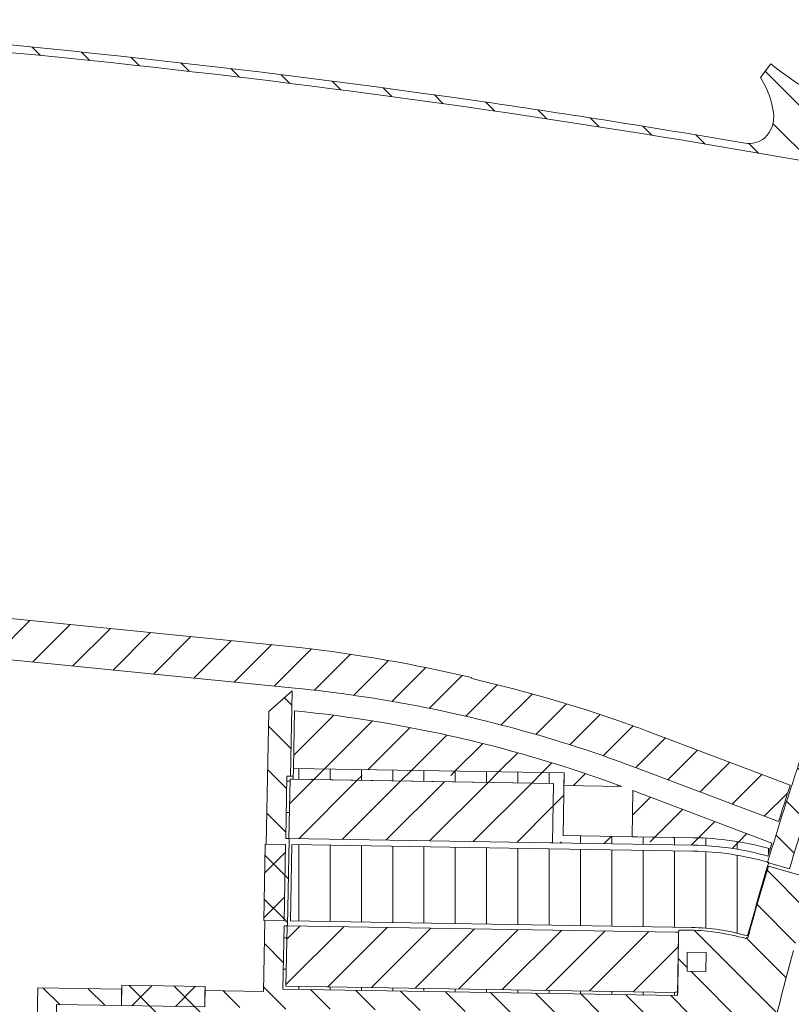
# Model space of a CAD drawing. Header units: metres. Extents: x 167411 to 168816, y 461777 to 462985.
# Tile 240 of 256: x 167483 to 167544, y 462840 to 462918. Entities that reach past the tile are written whole.
import ezdxf

# ---------------------------------------------------------------- set-up
doc = ezdxf.new("R2010")
doc.units = ezdxf.units.M
doc.header["$LTSCALE"] = 0.5
for name, color, linetype, lineweight, true_color in [('Noord-N-WE-GW-AANVULLEN-bomengranulaat TTE-tegel', 7, 'Continuous', 18, 0xff3f01), ('Noord-N-WE-GW-AANVULLEN-menggranulaat', 7, 'Continuous', 18, 0x01ff7f), ('Noord-N-WE-GW-AANVULLEN-menggranulaat uitvullen', 7, 'Continuous', 18, 0xff7f01), ('Noord-N-WE-GW-AANVULLEN-teelgrond haag', 7, 'Continuous', 18, 0x00ff01), ('Noord-N-WE-GW-AANVULLEN-vrijgekomen grond', 7, 'Continuous', 18, 0x7fff01), ('Noord-N-WE-GW-AANVULLEN-vrijgekomen grond (uitvullen)', 7, 'Continuous', 18, 0x0100ff), ('Noord-N-WE-GW-AANVULLEN-zand', 7, 'Continuous', 18, 0x01bfff), ('Noord-N-WE-GW-AANVULLEN-zand uitvullen', 7, 'Continuous', 18, 0x3fff01), ('Noord-N-WE-GW-ONTGRAVEN-grond-haag', 7, 'Continuous', 18, 0x01ffff)]:
    doc.layers.add(name, color=color, linetype=linetype, lineweight=lineweight, true_color=true_color)
pattern_1 = [(45, (0, 0), (-1.767766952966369, 1.767766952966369), [])]
pattern_2 = [(90, (0, 0), (-2.5, 0), [])]
pattern_3 = [(45, (0, 0), (-1.767766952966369, 1.767766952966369), []), (135, (0, 0), (-1.767766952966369, -1.767766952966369), [])]
pattern_4 = [(90, (0, 0), (-2.5, 0), []), (180, (0, 0), (-2.220446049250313e-16, -2.5), [])]
pattern_5 = [(135, (0, 0), (-1.767766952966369, -1.767766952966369), [])]

msp = doc.modelspace()

# ---------------------------------------------------------------- hatches: boundary and pattern name
at = {"layer": 'Noord-N-WE-GW-AANVULLEN-bomengranulaat TTE-tegel'}
h = msp.add_hatch(dxfattribs=at)
h.set_pattern_fill('ANSI31', color=256, scale=20)
h.set_pattern_definition(pattern_1)
h.paths.add_polyline_path([(167504.2159259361, 462852.9122353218), (167525.0989660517, 462852.5746251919), (167525.2489465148, 462852.5722043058), (167525.3256080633, 462857.3215952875), (167504.3093237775, 462857.6594737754)])
h = msp.add_hatch(dxfattribs=at)
h.set_pattern_fill('ANSI31', color=256, scale=20)
h.set_pattern_definition(pattern_1)
h.paths.add_polyline_path([(167503.9843943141, 462841.1439138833), (167534.9988831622, 462840.6424034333), (167535.2501561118, 462840.719248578), (167535.3253928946, 462845.3803714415), (167535.311378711, 462845.4522180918), (167535.0765812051, 462845.4560080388), (167504.0790852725, 462845.9568790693)])
at = {"layer": 'Noord-N-WE-GW-AANVULLEN-menggranulaat'}
h = msp.add_hatch(dxfattribs=at)
h.set_pattern_fill('ANSI37', color=256, scale=20)
h.set_pattern_definition(pattern_3)
h.paths.add_polyline_path([(167503.8367143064, 462846.3471076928), (167503.9567014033, 462852.445828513), (167502.3370148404, 462852.4776944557), (167502.2169152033, 462846.3732534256)])
h = msp.add_hatch(dxfattribs=at)
h.set_pattern_fill('ANSI37', color=256, scale=20)
h.set_pattern_definition(pattern_3)
h.paths.add_polyline_path([(167490.8471293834, 462839.5847772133), (167497.4963157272, 462839.4780103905), (167497.5281818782, 462841.0977075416), (167490.8731385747, 462841.2045684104)])
at = {"layer": 'Noord-N-WE-GW-AANVULLEN-menggranulaat uitvullen', "transparency": 33554687}
h = msp.add_hatch(dxfattribs=at)
h.set_pattern_fill('ANSI31', color=256, scale=20, angle=45)
h.set_pattern_definition(pattern_2)
edge = h.paths.add_edge_path()
edge.add_arc((167536.088608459, 462828.8654000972), 23.0587725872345, 73.82555126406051, 89.07381672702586)
edge.add_line((167536.4613360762, 462851.9211600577), (167524.9712196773, 462852.1066259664))
edge.add_line((167524.9712196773, 462852.1066259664), (167504.4564628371, 462852.4377616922))
edge.add_line((167504.4564628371, 462852.4377616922), (167504.3364757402, 462846.3390408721))
edge.add_line((167504.3364757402, 462846.3390408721), (167534.8326797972, 462845.8467911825))
edge.add_line((167534.8326797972, 462845.8467911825), (167536.3628867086, 462845.8219545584))
edge.add_arc((167536.0893265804, 462828.8741622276), 16.95000000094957, 74.03287345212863, 89.07524948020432, ccw=False)
edge.add_line((167540.7520306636, 462845.1702258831), (167540.8349267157, 462845.1465072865))
edge.add_arc((167804.4068722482, 462772.9541467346), 273.2799066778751, 163.4034077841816, 164.6823584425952, ccw=False)
at = {"layer": 'Noord-N-WE-GW-AANVULLEN-teelgrond haag'}
h = msp.add_hatch(dxfattribs=at)
h.set_pattern_fill('ANSI31', color=256, scale=20, angle=45)
h.set_pattern_definition(pattern_2)
edge = h.paths.add_edge_path()
edge.add_arc((167536.1098233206, 462828.8938339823), 24.10000000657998, 74.29970538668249, 89.07524947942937, ccw=False)
edge.add_line((167542.6314133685, 462852.094671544), (167542.4568995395, 462851.5175466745))
edge.add_arc((167536.081332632, 462828.7744672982), 23.61981187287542, 74.34022327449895, 89.0593353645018)
edge.add_line((167536.4690980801, 462852.3910959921), (167525.2489465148, 462852.5722043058))
edge.add_line((167525.2489465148, 462852.5722043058), (167525.3256080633, 462857.3215952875))
edge.add_line((167525.3256080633, 462857.3215952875), (167504.5592930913, 462857.6554550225))
edge.add_line((167504.5592930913, 462857.6554550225), (167504.5759683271, 462858.5066234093))
edge.add_line((167504.5759683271, 462858.5066234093), (167526.189215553, 462858.1577565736))
edge.add_line((167526.189215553, 462858.1577565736), (167526.10851935, 462853.1580848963))
edge.add_line((167526.10851935, 462853.1580848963), (167536.4987790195, 462852.9906950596))
at = {"layer": 'Noord-N-WE-GW-AANVULLEN-vrijgekomen grond'}
h = msp.add_hatch(dxfattribs=at)
h.set_pattern_fill('ANSI31', color=256, scale=20)
h.set_pattern_definition(pattern_1)
edge = h.paths.add_edge_path()
edge.add_line((167518.7830603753, 462865.7134071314), (167518.7994129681, 462865.7815012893))
edge.add_arc((167490.7876436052, 462745.6117174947), 123.3913941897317, 76.87856990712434, 83.35454538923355)
edge.add_line((167505.0671360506, 462868.1740781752), (167481.9982204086, 462870.4833213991))
edge.add_line((167481.9982204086, 462870.4833213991), (167478.5651657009, 462872.1645888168))
edge.add_line((167478.5651657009, 462872.1645888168), (167450.6138414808, 462875.0002951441))
edge.add_line((167450.6138414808, 462875.0002951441), (167451.6413341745, 462874.6133028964))
edge.add_line((167451.6413341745, 462874.6133028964), (167451.5913935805, 462874.48210744))
edge.add_line((167451.5913935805, 462874.48210744), (167451.5241368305, 462874.488832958))
edge.add_line((167451.5241368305, 462874.488832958), (167450.3643054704, 462871.5396020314))
edge.add_line((167450.3643054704, 462871.5396020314), (167478.6473823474, 462868.7113603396))
edge.add_line((167478.6473823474, 462868.7113603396), (167478.5306569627, 462867.5440792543))
edge.add_line((167478.5306569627, 462867.5440792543), (167504.7023539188, 462864.9269706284))
edge.add_line((167504.7023539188, 462864.9269706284), (167504.7023542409, 462864.9269738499))
edge.add_arc((167494.1577714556, 462758.1565148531), 107.289883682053, 73.81866886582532, 84.35979480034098, ccw=False)
edge.add_arc((167494.1577714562, 462758.1565148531), 107.2898836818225, 69.57381330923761, 73.81866886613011, ccw=False)
edge.add_line((167531.6019827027, 462858.7002873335), (167543.30328193, 462854.2726085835))
edge.add_arc((167789.6229008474, 462777.0932349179), 258.127895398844, 161.9234624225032, 162.6026509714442, ccw=False)
edge.add_line((167544.2354568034, 462857.1870092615), (167532.673308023, 462861.5559508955))
edge.add_arc((167494.157771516, 462758.1565150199), 110.3398835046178, 69.57000425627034, 70.73736812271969)
edge.add_line((167530.5587643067, 462862.319164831), (167527.8752204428, 462863.2185135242))
edge.add_line((167527.8752204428, 462863.2185135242), (167524.8687500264, 462864.1363512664))
edge.add_line((167524.8687500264, 462864.1363512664), (167522.3514948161, 462864.8336159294))
edge.add_line((167522.3514948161, 462864.8336159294), (167519.0434702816, 462865.6534539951))
edge.add_line((167519.0434702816, 462865.6534539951), (167518.7830603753, 462865.7134071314))
edge = h.paths.add_edge_path()
edge.add_line((167531.6078082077, 462853.0696418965), (167536.4987790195, 462852.9906950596))
edge.add_arc((167536.1098233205, 462828.8938339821), 24.10000000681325, 74.29970538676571, 89.07524947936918, ccw=False)
edge.add_line((167542.6314133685, 462852.094671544), (167542.7717825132, 462852.5553827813))
edge.add_line((167542.7717825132, 462852.5553827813), (167531.6672369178, 462856.7514117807))
edge.add_line((167531.6672369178, 462856.7514117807), (167531.6078029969, 462853.0693190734))
h = msp.add_hatch(dxfattribs=at)
h.set_pattern_fill('ANSI31', color=256, scale=20)
h.set_pattern_definition(pattern_1)
edge = h.paths.add_edge_path()
edge.add_line((167526.1730763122, 462857.1575639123), (167530.7862593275, 462857.0831009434))
edge.add_arc((167494.1577714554, 462758.1565148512), 105.4898836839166, 69.68245990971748, 84.28262292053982)
edge.add_line((167504.6668353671, 462863.1216287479), (167504.5923387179, 462858.5063591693))
edge.add_line((167504.5923387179, 462858.5063591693), (167526.189215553, 462858.1577565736))
edge.add_line((167526.189215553, 462858.1577565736), (167526.1730711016, 462857.1575639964))
at = {"layer": 'Noord-N-WE-GW-AANVULLEN-vrijgekomen grond (uitvullen)'}
h = msp.add_hatch(dxfattribs=at)
h.set_pattern_fill('ANSI31', color=256, scale=20, angle=90)
h.set_pattern_definition(pattern_5)
edge = h.paths.add_edge_path()
edge.add_line((167457.3419998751, 462918.2680841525), (167457.3013626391, 462917.6694576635))
edge.add_arc((167405.7695100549, 462123.5827008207), 795.7570667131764, 79.0303628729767, 86.28702609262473, ccw=False)
edge.add_line((167557.1931457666, 462904.7998228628), (167557.2108841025, 462904.8784969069))
edge.add_line((167557.2108841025, 462904.8784969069), (167561.7386622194, 462903.9872463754))
edge.add_line((167561.7386622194, 462903.9872463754), (167561.6511650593, 462903.5494414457))
edge.add_line((167561.6511650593, 462903.5494414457), (167571.0248076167, 462901.6061133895))
edge.add_line((167571.0248076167, 462901.6061133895), (167570.0262397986, 462898.9854654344))
edge.add_line((167570.0262397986, 462898.9854654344), (167570.3035174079, 462898.8706132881))
edge.add_line((167570.3035174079, 462898.8706132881), (167570.3777912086, 462899.0655379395))
edge.add_line((167570.3777912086, 462899.0655379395), (167571.962255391, 462898.4617960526))
edge.add_arc((167566.3353532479, 462900.1813285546), 5.883775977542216, 343.0073021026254, 388.9908332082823)
edge.add_arc((167567.2755158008, 462900.3267033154), 5.001759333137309, 32.75666006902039, 79.77852922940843)
edge.add_line((167568.1630957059, 462905.2490806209), (167559.1795053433, 462907.0686763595))
edge.add_arc((167567.3950305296, 462946.1709373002), 39.95599660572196, 231.8092394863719, 258.1345367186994, ccw=False)
edge.add_line((167542.6909706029, 462914.7672577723), (167541.8490252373, 462913.6969809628))
edge.add_line((167541.8490252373, 462913.6969809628), (167542.2498308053, 462912.9754741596))
edge.add_arc((167535.7729365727, 462909.8495622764), 7.19176501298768, 8.16501430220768, 25.763124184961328, ccw=False)
edge.add_arc((167540.6241706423, 462910.5358512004), 2.292257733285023, -46.68163969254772, 8.406523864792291, ccw=False)
edge.add_arc((167540.9263267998, 462910.4250871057), 2.009531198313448, 261.6227306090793, 309.2135470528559, ccw=False)
edge.add_arc((167405.7695101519, 462123.5827014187), 796.3570661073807, 80.24989977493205, 81.71157864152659)
edge.add_arc((167405.7695100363, 462123.5827006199), 796.3570669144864, 81.71157864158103, 86.06296711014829)
edge.add_line((167460.4474862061, 462918.0604516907), (167457.3419998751, 462918.2680841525))
at = {"layer": 'Noord-N-WE-GW-AANVULLEN-zand'}
h = msp.add_hatch(dxfattribs=at)
h.set_pattern_fill('ANSI37', color=256, scale=20, angle=45)
h.set_pattern_definition(pattern_4)
h.paths.add_polyline_path([(167504.2159259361, 462852.9122353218), (167503.9642868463, 462852.9157672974), (167504.0449830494, 462857.9151160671), (167504.5642335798, 462857.9065708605), (167504.5592930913, 462857.6554550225), (167504.3093237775, 462857.6594737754)])
h = msp.add_hatch(dxfattribs=at)
h.set_pattern_fill('ANSI37', color=256, scale=20, angle=45)
h.set_pattern_definition(pattern_4)
h.paths.add_polyline_path([(167535.2501561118, 462840.719248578), (167535.2447990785, 462840.3873658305), (167503.7295076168, 462840.8979911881), (167503.8291058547, 462845.9603842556), (167504.0790852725, 462845.9568790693), (167503.9843943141, 462841.1439138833), (167534.9988831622, 462840.6424034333)])
at = {"layer": 'Noord-N-WE-GW-AANVULLEN-zand uitvullen'}
h = msp.add_hatch(dxfattribs=at)
h.set_pattern_fill('ANSI31', color=256, scale=20, angle=90)
h.set_pattern_definition(pattern_5)
edge = h.paths.add_edge_path()
edge.add_line((167586.5273502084, 462890.3992111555), (167584.7531172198, 462890.81614718))
edge.add_line((167584.7531172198, 462890.81614718), (167569.9328908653, 462840.0152060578))
edge.add_arc((167604.0168151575, 463034.308266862), 197.259999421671, 260.0501107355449, 260.5822516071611)
edge.add_line((167571.7388531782, 462839.7070321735), (167579.1784901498, 462865.208704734))
edge.add_line((167579.1784901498, 462865.208704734), (167586.5273502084, 462890.3992111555))
h.paths.add_polyline_path([(167572.7711980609, 462895.3821396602), (167573.6714454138, 462897.7447547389), (167577.0981603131, 462906.7378478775), (167575.3974413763, 462907.385887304), (167571.872086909, 462898.1339238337), (167570.9877702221, 462895.8131172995), (167569.0254022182, 462896.5608550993), (167568.1647773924, 462894.3022256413), (167570.8671667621, 462893.2725111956), (167569.6209370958, 462890.0018978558), (167566.918547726, 462891.0316123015), (167565.4831444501, 462887.2645304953), (167569.1462313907, 462885.868753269), (167572.1158737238, 462893.6623021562)])
h.paths.add_polyline_path([(167646.5283168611, 462845.5830550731), (167648.2754864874, 462845.0733509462), (167655.7476841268, 462870.6950271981), (167654.0219664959, 462871.2698728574)])
edge = h.paths.add_edge_path()
edge.add_line((167555.5233497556, 462876.291723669), (167553.5609817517, 462877.0394614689))
edge.add_line((167553.5609817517, 462877.0394614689), (167557.8337691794, 462888.2529929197))
edge.add_line((167557.8337691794, 462888.2529929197), (167559.7961371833, 462887.5052551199))
edge.add_line((167559.7961371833, 462887.5052551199), (167561.3602318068, 462891.6100753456))
edge.add_arc((167555.9403582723, 462893.6752559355), 5.799999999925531, 339.1412321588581, 410.2278771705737)
edge.add_line((167559.6508260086, 462898.1331062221), (167548.140026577, 462867.9240884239))
edge.add_arc((167789.500959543, 462776.9752076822), 257.9278947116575, 159.3527425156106, 163.3198416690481)
edge.add_line((167542.4261674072, 462851.0079434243), (167544.1760877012, 462850.5072482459))
edge.add_arc((167789.5009595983, 462776.9752076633), 256.1078947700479, 159.5543538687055, 163.3147743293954, ccw=False)
edge.add_line((167549.5268394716, 462866.4384706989), (167551.4926855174, 462865.6962449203))
edge.add_line((167551.4926855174, 462865.6962449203), (167552.1165509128, 462867.3508983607))
edge.add_line((167552.1165509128, 462867.3508983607), (167555.5233497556, 462876.291723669))
h.paths.add_polyline_path([(167558.232495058, 462888.4007009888), (167558.7665934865, 462889.8023924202), (167560.1682849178, 462889.2682939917), (167559.6341864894, 462887.8666025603)], flags=16)
h.paths.add_polyline_path([(167553.2262124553, 462875.2621799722), (167553.7603108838, 462876.6638714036), (167555.1620023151, 462876.1297729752), (167554.6279038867, 462874.7280815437)], flags=16)
h.paths.add_polyline_path([(167559.7462879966, 462887.3744305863), (167557.9147445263, 462888.0723191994), (167553.741655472, 462877.1204368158), (167555.5731989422, 462876.4225482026)], flags=17)
edge = h.paths.add_edge_path(flags=16)
edge.add_line((167503.9795853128, 462839.3537738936), (167539.0919202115, 462838.7870136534))
edge.add_arc((167788.2548339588, 462777.3731161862), 256.6199999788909, 166.1536824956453, 172.0607079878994)
edge.add_arc((167473.662996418, 462047.040995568), 768.1582306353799, 85.4878382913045, 87.77446736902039)
edge.add_line((167503.4929658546, 462814.6198125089), (167503.9795853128, 462839.3537738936))
edge = h.paths.add_edge_path()
edge.add_line((167497.4963157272, 462839.4780103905), (167497.5218860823, 462840.7777039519))
edge.add_line((167497.5218860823, 462840.7777039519), (167502.1857761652, 462840.7029087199))
edge.add_line((167502.1857761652, 462840.7029087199), (167502.297309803, 462846.3719557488))
edge.add_line((167502.297309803, 462846.3719557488), (167503.8367143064, 462846.3471076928))
edge.add_line((167503.8367143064, 462846.3471076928), (167503.9567014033, 462852.445828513))
edge.add_line((167503.9567014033, 462852.445828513), (167502.4174038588, 462852.4761128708))
edge.add_line((167502.4174038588, 462852.4761128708), (167502.6259241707, 462863.0748118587))
edge.add_line((167502.6259241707, 462863.0748118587), (167504.4786169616, 462864.7186238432))
edge.add_line((167504.4786169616, 462864.7186238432), (167504.3446667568, 462857.9101842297))
edge.add_line((167504.3446667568, 462857.9101842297), (167504.0449830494, 462857.9151160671))
edge.add_line((167504.0449830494, 462857.9151160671), (167503.9642868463, 462852.9157672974))
edge.add_line((167503.9642868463, 462852.9157672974), (167504.2463163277, 462852.9112149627))
edge.add_line((167504.2463163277, 462852.9112149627), (167504.1094860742, 462845.9563878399))
edge.add_line((167504.1094860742, 462845.9563878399), (167503.8291058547, 462845.9603842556))
edge.add_line((167503.8291058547, 462845.9603842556), (167503.7295076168, 462840.8979911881))
edge.add_line((167503.7295076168, 462840.8979911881), (167535.2447990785, 462840.3873658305))
edge.add_line((167535.2447990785, 462840.3873658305), (167535.3253928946, 462845.3803714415))
edge.add_line((167535.3253928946, 462845.3803714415), (167535.3292613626, 462845.6187114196))
edge.add_line((167535.3292613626, 462845.6187114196), (167536.2402219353, 462845.6039257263))
edge.add_arc((167535.9665708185, 462828.7440320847), 16.86211429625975, 73.74796697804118, 89.07012002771, ccw=False)
edge.add_line((167540.6856540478, 462844.9323350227), (167540.7131626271, 462845.028476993))
edge.add_line((167540.7131626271, 462845.028476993), (167540.8477436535, 462844.9899700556))
edge.add_arc((167796.933027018, 462774.8900722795), 265.5064368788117, 163.404888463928, 164.6910720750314, ccw=False)
edge.add_line((167542.485744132, 462850.720463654), (167546.1206887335, 462849.6804167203))
edge.add_arc((167788.2548417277, 462777.3731142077), 252.700007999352, 163.373061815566, 164.7136740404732)
edge.add_line((167544.4952674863, 462843.995663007), (167544.2334797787, 462843.0303221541))
edge.add_arc((167788.2548340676, 462777.3731163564), 252.7000000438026, 164.9404557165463, 166.6644962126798)
edge.add_line((167542.3686030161, 462835.659061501), (167540.3252271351, 462836.1434322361))
edge.add_arc((167788.2548340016, 462777.373116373), 254.7999999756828, 166.664496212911, 170.7124725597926)
edge.add_line((167536.7950398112, 462818.4950313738), (167538.8677339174, 462818.1585831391))
edge.add_line((167538.8677339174, 462818.1585831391), (167538.4864097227, 462815.7531140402))
edge.add_arc((167532.7536955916, 462816.6340162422), 5.799999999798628, 289.80513599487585, 351.2641269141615, ccw=False)
edge.add_arc((167532.7536955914, 462816.6340162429), 5.800000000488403, 265.6093445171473, 289.8051359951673, ccw=False)
edge.add_arc((167473.6629964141, 462047.0409955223), 766.0582306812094, 85.60934451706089, 87.77145585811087)
edge.add_line((167503.4516505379, 462812.5198318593), (167502.5251199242, 462812.5552689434))
edge.add_arc((167502.6994815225, 462818.3530393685), 5.800391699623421, 181.2717973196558, 268.27741135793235, ccw=False)
edge.add_line((167496.900518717, 462818.2242983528), (167502.2611498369, 462818.1188325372))
edge.add_line((167502.2611498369, 462818.1188325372), (167502.6797358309, 462839.3947795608))
edge.add_line((167502.6797358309, 462839.3947795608), (167497.4963157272, 462839.4780103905))
h.paths.add_polyline_path([(167535.9951451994, 462842.3374556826), (167536.0193540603, 462843.8372603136), (167537.5191586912, 462843.8130514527), (167537.4949498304, 462842.3132468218)], flags=16)
h.paths.add_polyline_path([(167537.0652989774, 462818.1638699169), (167538.5464887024, 462817.9270640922), (167538.3096828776, 462816.4458743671), (167536.8284931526, 462816.6826801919)], flags=16)
edge = h.paths.add_edge_path(flags=17)
edge.add_line((167542.3363493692, 462835.5228274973), (167540.4291982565, 462835.9749069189))
edge.add_arc((167788.2548340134, 462777.3731163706), 254.659999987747, 166.6959947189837, 170.6809369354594)
edge.add_line((167536.9558636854, 462818.6107582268), (167538.8901656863, 462818.296774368))
edge.add_arc((167788.566024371, 462777.305241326), 253.0184582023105, 166.6974970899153, 170.6764139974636, ccw=False)
h.paths.add_polyline_path([(167498.517686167, 462816.9422400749), (167500.0173959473, 462816.9127345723), (167499.9878904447, 462815.4130247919), (167498.4881806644, 462815.4425302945)], flags=16)
h.paths.add_polyline_path([(167490.8471293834, 462839.5847772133), (167497.4963157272, 462839.4780103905), (167497.4855523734, 462838.9581461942), (167490.8369013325, 462839.0649044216)])
edge = h.paths.add_edge_path()
edge.add_line((167490.8471293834, 462839.5847772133), (167485.6818158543, 462839.6677173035))
edge.add_line((167485.6818158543, 462839.6677173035), (167485.2644389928, 462818.4532282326))
edge.add_line((167485.2644389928, 462818.4532282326), (167490.3894472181, 462818.3523980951))
edge.add_arc((167484.5988133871, 462818.8870200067), 5.815261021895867, 269.9331966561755, 354.725104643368, ccw=False)
edge.add_line((167484.5920331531, 462813.0717629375), (167483.6601773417, 462813.081407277))
edge.add_arc((167475.5573537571, 461985.1462820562), 827.9747745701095, 89.439276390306, 92.94858476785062)
edge.add_arc((167431.4335908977, 462841.785446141), 29.80000000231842, 251.36724634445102, 272.9485847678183, ccw=False)
edge.add_line((167421.91245938, 462813.547385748), (167420.4642057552, 462814.0356987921))
edge.add_line((167420.4642057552, 462814.0356987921), (167414.6090084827, 462816.0099173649))
edge.add_arc((167417.101116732, 462823.4010875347), 7.800000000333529, 218.7055885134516, 251.3672463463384, ccw=False)
edge.add_line((167411.0142352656, 462818.5236010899), (167412.8215530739, 462818.8287582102))
edge.add_line((167412.8215530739, 462818.8287582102), (167422.5834116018, 462815.5373161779))
edge.add_arc((167431.4335908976, 462841.7854461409), 27.70000000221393, 251.3672463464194, 272.9485847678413)
edge.add_arc((167475.5573537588, 461985.1462820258), 830.0747746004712, 89.44069500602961, 92.94858476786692, ccw=False)
edge.add_line((167483.660177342, 462815.1815075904), (167484.1679739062, 462840.9918618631))
edge.add_line((167484.1679739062, 462840.9918618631), (167490.8679977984, 462840.884412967))
edge.add_line((167490.8679977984, 462840.884412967), (167490.8471293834, 462839.5847772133))
h.paths.add_polyline_path([(167487.2198724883, 462817.1645148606), (167488.7195822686, 462817.135009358), (167488.690076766, 462815.6352995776), (167487.1903669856, 462815.6648050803)], flags=16)
at = {"layer": 'Noord-N-WE-GW-ONTGRAVEN-grond-haag'}
h = msp.add_hatch(dxfattribs=at)
h.set_pattern_fill('ANSI33', color=256, scale=20)
h.set_pattern_definition([(45, (0, 0), (-3.535533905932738, 3.535533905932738), []), (45, (3.5355339, 0), (-3.535533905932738, 3.535533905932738), [2.5, -1.25])])
edge = h.paths.add_edge_path()
edge.add_arc((167536.1098233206, 462828.8938339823), 24.10000000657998, 74.29970538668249, 89.07524947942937, ccw=False)
edge.add_line((167542.6314133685, 462852.094671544), (167542.4568995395, 462851.5175466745))
edge.add_arc((167536.081332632, 462828.7744672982), 23.61981187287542, 74.34022327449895, 89.0593353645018)
edge.add_line((167536.4690980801, 462852.3910959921), (167525.2489465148, 462852.5722043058))
edge.add_line((167525.2489465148, 462852.5722043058), (167525.3256080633, 462857.3215952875))
edge.add_line((167525.3256080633, 462857.3215952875), (167504.5592930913, 462857.6554550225))
edge.add_line((167504.5592930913, 462857.6554550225), (167504.5759683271, 462858.5066234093))
edge.add_line((167504.5759683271, 462858.5066234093), (167526.189215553, 462858.1577565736))
edge.add_line((167526.189215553, 462858.1577565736), (167526.10851935, 462853.1580848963))
edge.add_line((167526.10851935, 462853.1580848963), (167536.4987790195, 462852.9906950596))

# ---------------------------------------------------------------- linework, layer by layer
at = {"layer": 'Noord-N-WE-GW-AANVULLEN-bomengranulaat TTE-tegel', "flags": 128}
for points in [[(167504.2159259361, 462852.9122353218), (167525.0989660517, 462852.5746251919), (167525.2489465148, 462852.5722043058), (167525.3256080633, 462857.3215952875), (167504.3093237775, 462857.6594737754)], [(167503.9843943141, 462841.1439138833), (167534.9988831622, 462840.6424034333), (167535.2501561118, 462840.719248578), (167535.3253928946, 462845.3803714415), (167535.311378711, 462845.4522180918), (167535.0765812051, 462845.4560080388), (167504.0790852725, 462845.9568790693)]]:
    msp.add_lwpolyline(points, close=True, dxfattribs=at)
at = {"layer": 'Noord-N-WE-GW-AANVULLEN-menggranulaat', "flags": 128}
for points in [[(167503.8367143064, 462846.3471076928), (167503.9567014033, 462852.445828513), (167502.3370148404, 462852.4776944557), (167502.2169152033, 462846.3732534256)], [(167490.8471293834, 462839.5847772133), (167497.4963157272, 462839.4780103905), (167497.5281818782, 462841.0977075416), (167490.8731385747, 462841.2045684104)]]:
    msp.add_lwpolyline(points, close=True, dxfattribs=at)
at = {"layer": 'Noord-N-WE-GW-AANVULLEN-menggranulaat uitvullen'}
msp.add_lwpolyline([(167542.5119254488, 462851.0114605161, 0.0666314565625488), (167536.4613360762, 462851.9211600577), (167524.9712196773, 462852.1066259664), (167504.4564628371, 462852.4377616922), (167504.3364757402, 462846.3390408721), (167534.8326797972, 462845.8467911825), (167536.3628867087, 462845.8219545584, -0.0657291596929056), (167540.7520306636, 462845.1702258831), (167540.8349267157, 462845.1465072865, -0.005580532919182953)], format="xyb", close=True, dxfattribs=at)
at = {"layer": 'Noord-N-WE-GW-AANVULLEN-teelgrond haag', "flags": 128}
msp.add_lwpolyline([(167536.4987790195, 462852.9906950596, -0.06455994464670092), (167542.6314133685, 462852.094671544), (167542.4568995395, 462851.5175466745, 0.06431269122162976), (167536.4690980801, 462852.3910959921), (167525.2489465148, 462852.5722043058), (167525.3256080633, 462857.3215952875), (167504.5592930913, 462857.6554550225), (167504.5759683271, 462858.5066234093), (167526.189215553, 462858.1577565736), (167526.10851935, 462853.1580848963)], format="xyb", close=True, dxfattribs=at)
at = {"layer": 'Noord-N-WE-GW-AANVULLEN-vrijgekomen grond', "flags": 128}
for points in [[(167478.5306569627, 462867.5440792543), (167504.7023539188, 462864.9269706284), (167504.7023542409, 462864.9269738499, -0.04602679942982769), (167524.0571226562, 462861.1960603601, -0.01852379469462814), (167531.6019827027, 462858.7002873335), (167543.30328193, 462854.2726085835, -0.002963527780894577), (167544.2354568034, 462857.1870092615), (167532.673308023, 462861.5559508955), (167532.673308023, 462861.5559508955, 0.005093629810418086), (167530.5587643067, 462862.319164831), (167527.8752204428, 462863.2185135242), (167524.8687500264, 462864.1363512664), (167524.8687500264, 462864.1363512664), (167522.3514948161, 462864.8336159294), (167519.0434702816, 462865.6534539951), (167518.7830603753, 462865.7134071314), (167518.7994129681, 462865.7815012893, 0.02826429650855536), (167505.0671360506, 462868.1740781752), (167481.9982204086, 462870.4833213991)], [(167526.1730763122, 462857.1575639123), (167530.7862593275, 462857.0831009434, 0.06379154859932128), (167504.6668353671, 462863.1216287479), (167504.5923387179, 462858.5063591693), (167526.189215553, 462858.1577565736), (167526.1730711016, 462857.1575639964)], [(167531.6078082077, 462853.0696418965), (167536.4987790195, 462852.9906950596, -0.06455994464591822), (167542.6314133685, 462852.094671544), (167542.7717825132, 462852.5553827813), (167531.6672369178, 462856.7514117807), (167531.6078029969, 462853.0693190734)]]:
    msp.add_lwpolyline(points, format="xyb", dxfattribs=at)
at = {"layer": 'Noord-N-WE-GW-AANVULLEN-vrijgekomen grond (uitvullen)', "flags": 128}
msp.add_lwpolyline([(167457.3419998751, 462918.2680841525), (167457.3013626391, 462917.6694576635, -0.03167375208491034), (167557.1931457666, 462904.7998228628), (167557.2108841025, 462904.8784969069), (167561.7386622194, 462903.9872463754), (167561.6511650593, 462903.5494414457), (167571.0248076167, 462901.6061133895), (167570.0262397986, 462898.9854654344), (167570.3035174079, 462898.8706132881), (167570.3777912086, 462899.0655379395), (167571.962255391, 462898.4617960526, 0.2033774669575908), (167571.4818759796, 462903.0330163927, 0.2080998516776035), (167568.1630957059, 462905.2490806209), (167559.1795053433, 462907.0686763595, -0.1153736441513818), (167542.6909706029, 462914.7672577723), (167541.8490252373, 462913.6969809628), (167542.2498308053, 462912.9754741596, -0.07693751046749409), (167542.891799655, 462910.8709693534, -0.2451062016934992), (167542.1967775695, 462908.8681123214, -0.2106912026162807), (167540.6335570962, 462908.4369971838, 0.006377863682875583), (167520.5693419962, 462911.6217711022, 0.01898879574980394), (167460.4474862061, 462918.0604516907)], format="xyb", close=True, dxfattribs=at)
at = {"layer": 'Noord-N-WE-GW-AANVULLEN-zand', "flags": 128}
for points in [[(167504.2159259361, 462852.9122353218), (167503.9642868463, 462852.9157672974), (167504.0449830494, 462857.9151160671), (167504.5642335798, 462857.9065708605), (167504.5592930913, 462857.6554550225), (167504.3093237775, 462857.6594737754)], [(167535.2501561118, 462840.719248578), (167535.2447990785, 462840.3873658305), (167503.7295076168, 462840.8979911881), (167503.8291058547, 462845.9603842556), (167504.0790852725, 462845.9568790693), (167503.9843943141, 462841.1439138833), (167534.9988831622, 462840.6424034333)]]:
    msp.add_lwpolyline(points, close=True, dxfattribs=at)
at = {"layer": 'Noord-N-WE-GW-AANVULLEN-zand uitvullen'}
for points in [[(167555.5233497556, 462876.291723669), (167553.5609817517, 462877.0394614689), (167557.8337691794, 462888.2529929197), (167559.7961371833, 462887.5052551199), (167561.3602318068, 462891.6100753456, 0.3205193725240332), (167559.6508260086, 462898.1331062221), (167548.140026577, 462867.9240884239, 0.01731146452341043), (167542.4261674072, 462851.0079434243), (167544.1760877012, 462850.5072482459, -0.01640940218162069), (167549.5268394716, 462866.4384706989), (167551.4926855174, 462865.6962449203), (167552.1165509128, 462867.3508983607), (167555.5233497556, 462876.291723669)], [(167490.8471293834, 462839.5847772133), (167485.6818158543, 462839.6677173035), (167485.2644389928, 462818.4532282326), (167490.3894472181, 462818.3523980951, -0.3878338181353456), (167484.5920331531, 462813.0717629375), (167483.6601773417, 462813.081407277, 0.01531344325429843), (167432.9664969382, 462812.0248984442, -0.09444567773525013), (167421.91245938, 462813.547385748), (167420.4642057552, 462814.0356987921), (167414.6090084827, 462816.0099173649, -0.1434860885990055), (167411.0142352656, 462818.5236010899), (167412.8215530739, 462818.8287582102), (167422.5834116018, 462815.5373161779, 0.09444567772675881), (167432.858473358, 462814.1221182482, -0.01530725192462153), (167483.660177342, 462815.1815075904), (167484.1679739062, 462840.9918618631), (167490.8679977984, 462840.884412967)]]:
    msp.add_lwpolyline(points, format="xyb", close=True, dxfattribs=at)
for points in [[(167497.4963157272, 462839.4780103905), (167497.5218860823, 462840.7777039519), (167502.1857761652, 462840.7029087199), (167502.297309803, 462846.3719557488), (167503.8367143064, 462846.3471076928), (167503.9567014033, 462852.445828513), (167502.4174038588, 462852.4761128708), (167502.6259241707, 462863.0748118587), (167504.4786169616, 462864.7186238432), (167504.3446667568, 462857.9101842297), (167504.0449830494, 462857.9151160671), (167503.9642868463, 462852.9157672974), (167504.2463163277, 462852.9112149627), (167504.1094860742, 462845.9563878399), (167503.8291058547, 462845.9603842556), (167503.7295076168, 462840.8979911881), (167535.2447990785, 462840.3873658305), (167535.3253928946, 462845.3803714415), (167535.3292613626, 462845.6187114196), (167536.2402219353, 462845.6039257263, -0.066955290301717), (167540.6856540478, 462844.9323350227), (167540.7131626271, 462845.028476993), (167540.8477436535, 462844.9899700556, -0.005612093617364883), (167542.485744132, 462850.720463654), (167546.1206887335, 462849.6804167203, 0.005849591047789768)], [(167544.4952674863, 462843.995663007), (167544.2334797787, 462843.0303221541, 0.007522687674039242), (167542.3686030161, 462835.659061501)]]:
    msp.add_lwpolyline(points, format="xyb", dxfattribs=at)
msp.add_lwpolyline([(167535.9951451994, 462842.3374556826), (167536.0193540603, 462843.8372603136), (167537.5191586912, 462843.8130514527), (167537.4949498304, 462842.3132468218), (167535.9951451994, 462842.3374556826)], close=True, dxfattribs=at)
at = {"layer": 'Noord-N-WE-GW-ONTGRAVEN-grond-haag', "flags": 128}
msp.add_lwpolyline([(167536.4987790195, 462852.9906950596, -0.06455994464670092), (167542.6314133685, 462852.094671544), (167542.4568995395, 462851.5175466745, 0.06431269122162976), (167536.4690980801, 462852.3910959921), (167525.2489465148, 462852.5722043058), (167525.3256080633, 462857.3215952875), (167504.5592930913, 462857.6554550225), (167504.5759683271, 462858.5066234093), (167526.189215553, 462858.1577565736), (167526.10851935, 462853.1580848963)], format="xyb", close=True, dxfattribs=at)

doc.saveas('drawing.dxf')
